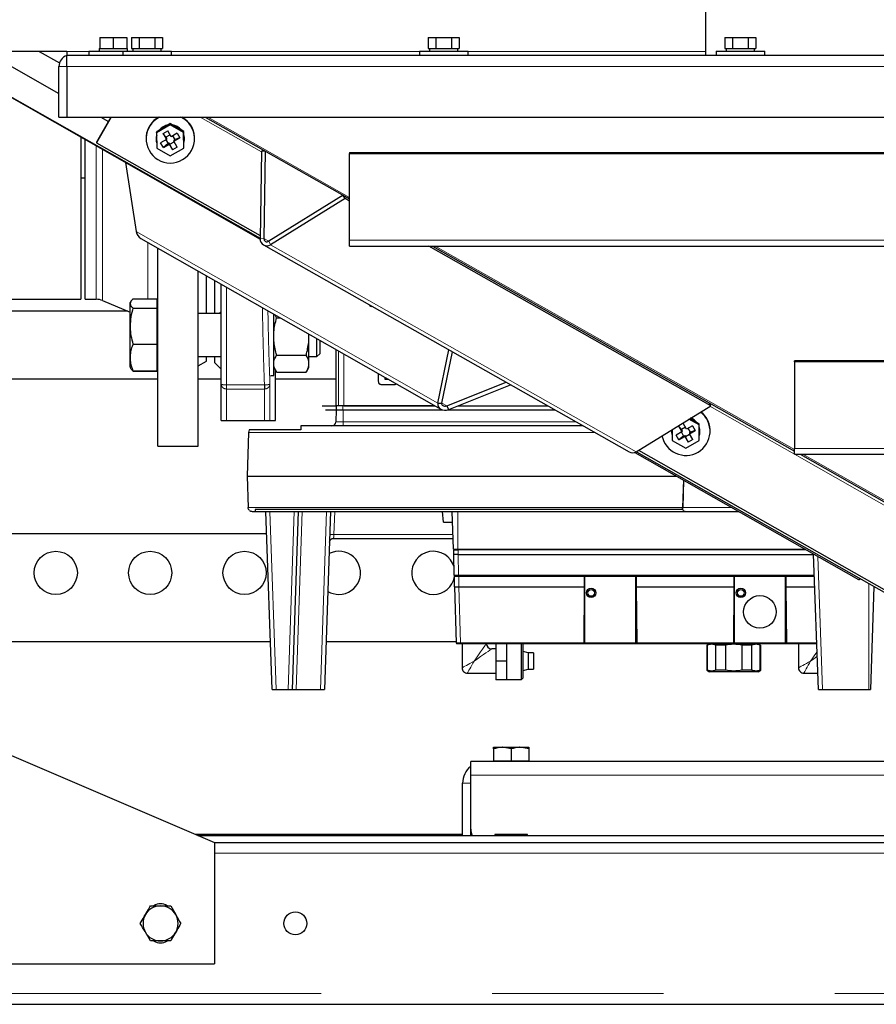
# Model space of a CAD drawing. Header units: millimetres. Extents: x 19 to 255, y 64 to 156.
# Tile 24 of 76: x 103 to 109, y 66 to 73. Entities that reach past the tile are written whole.
import ezdxf

# ---------------------------------------------------------------- set-up
doc = ezdxf.new("R2010")
doc.units = ezdxf.units.MM
doc.linetypes.add('PHANTOM', pattern=[12.7, 6.35, -1.27, 1.27, -1.27, 1.27, -1.27])

msp = doc.modelspace()

# ---------------------------------------------------------------- linework, layer by layer
at = {"color": 7, "linetype": 'Continuous', "lineweight": 25}
for p, q in [((108.0106, 73.5023), (108.0106, 72.9823)), ((103.5196, 73.1123), (103.5196, 73.0323)), ((103.5196, 73.1123), (103.6196, 73.1123)), ((103.6196, 73.1123), (103.6196, 73.0323)), ((103.6196, 73.1123), (103.7196, 73.1123)), ((103.7196, 73.1123), (103.7196, 73.0323)), ((103.7552, 73.1123), (103.7552, 73.0323)), ((103.7552, 73.1123), (103.8129, 73.1123)), ((103.8129, 73.1123), (103.8129, 73.0323)), ((103.8129, 73.1123), (103.9284, 73.1123)), ((103.9284, 73.1123), (103.9284, 73.0323)), ((103.9284, 73.1123), (103.9861, 73.1123)), ((103.9861, 73.1123), (103.9861, 73.0323)), ((105.9552, 73.1123), (105.9552, 73.0323)), ((105.9552, 73.1123), (106.0129, 73.1123)), ((106.0129, 73.1123), (106.0129, 73.0323)), ((106.0129, 73.1123), (106.1284, 73.1123)), ((106.1284, 73.1123), (106.1284, 73.0323)), ((106.1284, 73.1123), (106.1861, 73.1123)), ((106.1861, 73.1123), (106.1861, 73.0323)), ((108.1552, 73.1123), (108.1552, 73.0323)), ((108.1552, 73.1123), (108.2129, 73.1123)), ((108.2129, 73.1123), (108.2129, 73.0323)), ((108.2129, 73.1123), (108.3284, 73.1123)), ((108.3284, 73.1123), (108.3284, 73.0323)), ((108.3284, 73.1123), (108.3861, 73.1123)), ((108.3861, 73.1123), (108.3861, 73.0323)), ((103.5146, 73.0323), (103.5146, 73.0123)), ((103.5146, 73.0323), (103.5196, 73.0323)), ((103.5196, 73.0323), (103.5419, 73.0323)), ((103.5419, 73.0323), (103.5973, 73.0323)), ((103.5973, 73.0323), (103.6196, 73.0323)), ((103.6196, 73.0323), (103.6419, 73.0323)), ((103.6419, 73.0323), (103.6973, 73.0323)), ((103.6973, 73.0323), (103.7196, 73.0323)), ((103.7196, 73.0323), (103.7246, 73.0323)), ((103.7246, 73.0123), (103.7246, 73.0323)), ((103.7552, 73.0323), (103.768, 73.0323)), ((103.7656, 73.0323), (103.7656, 73.0123)), ((103.768, 73.0323), (103.8, 73.0323)), ((103.8, 73.0323), (103.8129, 73.0323)), ((103.8129, 73.0323), (103.8386, 73.0323)), ((103.8386, 73.0323), (103.9026, 73.0323)), ((103.9026, 73.0323), (103.9284, 73.0323)), ((103.9284, 73.0323), (103.9412, 73.0323)), ((103.9412, 73.0323), (103.9732, 73.0323)), ((103.9732, 73.0323), (103.9861, 73.0323)), ((103.9756, 73.0123), (103.9756, 73.0323)), ((105.9552, 73.0323), (105.968, 73.0323)), ((105.9656, 73.0323), (105.9656, 73.0123)), ((105.968, 73.0323), (106, 73.0323)), ((106, 73.0323), (106.0129, 73.0323)), ((106.0129, 73.0323), (106.0386, 73.0323)), ((106.0386, 73.0323), (106.1026, 73.0323)), ((106.1026, 73.0323), (106.1284, 73.0323)), ((106.1284, 73.0323), (106.1412, 73.0323)), ((106.1412, 73.0323), (106.1732, 73.0323)), ((106.1732, 73.0323), (106.1861, 73.0323)), ((106.1756, 73.0123), (106.1756, 73.0323)), ((108.1552, 73.0323), (108.168, 73.0323)), ((108.1656, 73.0323), (108.1656, 73.0123)), ((108.168, 73.0323), (108.2, 73.0323)), ((108.2, 73.0323), (108.2129, 73.0323)), ((108.2129, 73.0323), (108.2386, 73.0323)), ((108.2386, 73.0323), (108.3026, 73.0323)), ((108.3026, 73.0323), (108.3284, 73.0323)), ((108.3284, 73.0323), (108.3412, 73.0323)), ((108.3412, 73.0323), (108.3732, 73.0323)), ((108.3732, 73.0323), (108.3861, 73.0323)), ((108.3756, 73.0123), (108.3756, 73.0323)), ((103.2766, 73.0104), (101.4706, 73.0104)), ((102.2646, 73.0104), (104.7084, 71.624)), ((102.6676, 73.0104), (103.2166, 72.6989)), ((103.0707, 73.0104), (103.2212, 72.9249)), ((103.2766, 73.0104), (103.2766, 72.9823)), ((103.2766, 72.8973), (103.2766, 72.9823)), ((103.2766, 72.9823), (103.3016, 72.9823)), ((103.3016, 72.9823), (122.0396, 72.9823)), ((103.4396, 73.0123), (103.4396, 72.9823)), ((103.4396, 73.0123), (103.6906, 73.0123)), ((103.6906, 73.0123), (103.6906, 72.9823)), ((103.6906, 73.0123), (104.0506, 73.0123)), ((104.0506, 72.9823), (104.0506, 73.0123)), ((105.8906, 73.0123), (105.8906, 72.9823)), ((105.8906, 73.0123), (106.2506, 73.0123)), ((106.2506, 72.9823), (106.2506, 73.0123)), ((108.0906, 73.0123), (108.0906, 72.9823)), ((108.0906, 73.0123), (108.4506, 73.0123)), ((108.4506, 72.9823), (108.4506, 73.0123)), ((102.3906, 72.9369), (104.7084, 71.6177)), ((103.2166, 72.5223), (103.2166, 72.8973)), ((103.2766, 72.8973), (103.2766, 72.5223)), ((103.2166, 72.5223), (103.2766, 72.5223)), ((103.2766, 72.5223), (122.0646, 72.5223)), ((103.6039, 72.5223), (103.4951, 72.3328)), ((103.6022, 72.5223), (103.4954, 72.3362)), ((103.5279, 72.5223), (103.584, 72.4905)), ((104.302, 72.5223), (105.3706, 71.9166)), ((104.0414, 72.4649), (103.9417, 72.4071)), ((104.02, 72.4611), (103.9647, 72.429)), ((104.0422, 72.474), (104.02, 72.4611)), ((104.0414, 72.4649), (104.0422, 72.474)), ((104.1417, 72.408), (104.0414, 72.4649)), ((104.0645, 72.4613), (104.0422, 72.474)), ((104.1201, 72.4297), (104.0645, 72.4613)), ((103.3806, 72.3734), (103.3806, 71.1713)), ((103.8639, 72.3801), (103.8637, 72.3767)), ((103.9417, 72.4071), (103.9425, 72.4162)), ((103.9417, 72.4071), (103.9424, 72.2924)), ((103.9647, 72.429), (103.9425, 72.4162)), ((103.9892, 72.4006), (104.0238, 72.4206)), ((103.9892, 72.4006), (104.0147, 72.3573)), ((104.0103, 72.3738), (103.9892, 72.4006)), ((104.0409, 72.3916), (104.0103, 72.3738)), ((104.0103, 72.3738), (104.0154, 72.3653)), ((104.0492, 72.3774), (104.0238, 72.4206)), ((104.0927, 72.4026), (104.0492, 72.3774)), ((104.0787, 72.356), (104.0618, 72.3847)), ((104.0927, 72.4026), (104.1129, 72.3683)), ((104.1425, 72.417), (104.1201, 72.4297)), ((104.1417, 72.408), (104.1425, 72.417)), ((104.1424, 72.2933), (104.1417, 72.408)), ((104.1426, 72.3915), (104.1425, 72.417)), ((104.143, 72.3279), (104.1426, 72.3915)), ((103.4106, 71.1713), (103.4106, 72.3564)), ((103.4954, 72.3362), (103.4951, 72.3328)), ((103.4951, 72.3328), (104.7087, 71.6443)), ((103.9384, 72.3704), (103.9382, 72.3681)), ((104.0147, 72.3573), (103.9712, 72.3321)), ((103.9914, 72.2978), (103.9712, 72.3321)), ((104.0269, 72.3259), (103.9914, 72.2978)), ((103.9914, 72.2978), (104.0349, 72.323)), ((104.01, 72.3546), (104.0269, 72.3259)), ((104.0154, 72.3653), (104.0147, 72.3573)), ((104.0269, 72.3259), (104.0356, 72.3309)), ((104.0356, 72.3309), (104.0349, 72.323)), ((104.0349, 72.323), (104.0603, 72.2797)), ((104.0356, 72.3309), (104.0406, 72.3223)), ((104.0406, 72.3223), (104.0712, 72.3401)), ((104.0603, 72.2797), (104.0406, 72.3223)), ((104.0949, 72.2998), (104.0603, 72.2797)), ((104.0694, 72.343), (104.1129, 72.3683)), ((104.0701, 72.351), (104.0694, 72.343)), ((104.0949, 72.2998), (104.0694, 72.343)), ((104.0701, 72.351), (104.0787, 72.356)), ((104.1129, 72.3683), (104.0787, 72.356)), ((104.1424, 72.2933), (104.1431, 72.3023)), ((104.1431, 72.3023), (104.143, 72.3279)), ((104.1474, 72.3503), (104.1476, 72.3526)), ((104.2224, 72.3463), (104.2227, 72.3496)), ((103.9424, 72.2924), (104.0427, 72.2355)), ((104.0427, 72.2355), (104.1424, 72.2933)), ((104.7183, 72.2701), (104.7083, 71.621)), ((104.7456, 72.2709), (104.7183, 72.2701)), ((104.7471, 72.27), (104.7372, 71.6219)), ((105.3706, 72.2595), (105.3706, 72.2533)), ((105.3706, 72.2595), (112.0441, 72.2595)), ((105.3706, 72.2533), (112.0463, 72.2533)), ((105.3706, 71.6102), (105.3706, 72.2533)), ((103.7102, 72.1858), (103.7909, 71.6731)), ((103.3806, 72.0723), (103.4106, 72.0723)), ((105.3245, 71.9427), (104.7729, 71.6016)), ((105.339, 71.9178), (105.3254, 71.9422)), ((105.339, 71.9178), (104.7869, 71.5764)), ((105.3706, 71.8999), (105.339, 71.9178)), ((103.8232, 71.6231), (106.048, 70.3568)), ((104.7341, 71.5747), (107.4456, 70.0392)), ((105.3706, 71.5666), (105.3706, 71.6102)), ((103.9506, 70.0823), (103.9506, 71.5506)), ((105.3706, 71.5666), (112.3979, 71.5666)), ((108.0505, 70.3823), (105.9591, 71.5666)), ((105.988, 71.5666), (108.6706, 70.046)), ((104.2506, 70.0823), (104.2506, 71.3798)), ((104.3106, 71.067), (104.3106, 71.3457)), ((104.3706, 71.3115), (104.3706, 71.067)), ((102.3506, 71.1713), (103.3806, 71.1713)), ((103.4106, 71.1713), (103.4941, 71.1713)), ((103.541, 71.1618), (103.7446, 71.0754)), ((103.7491, 71.1548), (103.7446, 71.147)), ((103.7446, 71.1397), (103.7446, 71.147)), ((103.7446, 70.9726), (103.7446, 71.1397)), ((103.7661, 71.1736), (103.9446, 71.1736)), ((103.9446, 71.1397), (103.9446, 71.1736)), ((103.9506, 71.147), (103.9446, 71.147)), ((103.9446, 71.1059), (103.9446, 71.1397)), ((103.7282, 71.0823), (102.3506, 71.0823)), ((103.7661, 71.1059), (103.9446, 71.1059)), ((103.9446, 70.9726), (103.9446, 71.1059)), ((104.4206, 71.067), (104.2506, 71.067)), ((104.8106, 70.607), (104.8106, 71.0611)), ((104.8309, 71.0336), (104.8589, 71.0336)), ((103.7446, 70.7399), (103.7446, 70.9726)), ((103.9446, 70.8393), (103.9446, 70.9726)), ((105.0706, 70.8642), (105.0706, 70.9131)), ((103.7661, 70.8393), (103.9446, 70.8393)), ((103.9446, 70.7399), (103.9446, 70.8393)), ((105.0706, 70.7077), (105.0706, 70.8642)), ((105.1306, 70.747), (105.1306, 70.879)), ((105.1506, 70.8676), (105.1506, 70.767)), ((105.1306, 70.747), (105.1506, 70.767)), ((105.2715, 70.7988), (105.271, 70.3823)), ((106.027, 70.4004), (106.109, 70.7961)), ((106.0564, 70.401), (106.1352, 70.7813)), ((103.7446, 70.667), (103.7446, 70.7399)), ((103.9446, 70.6404), (103.9446, 70.7399)), ((104.2506, 70.747), (104.4206, 70.747)), ((104.2506, 70.6777), (104.3106, 70.7123)), ((104.3106, 70.7123), (104.3106, 70.747)), ((104.3706, 70.747), (104.3706, 70.7023)), ((104.3706, 70.7023), (104.4206, 70.6523)), ((104.8309, 70.7568), (105.0503, 70.7568)), ((105.0706, 70.747), (105.1306, 70.747)), ((105.0706, 70.6793), (105.0706, 70.7077)), ((112.0441, 70.7145), (108.6706, 70.7145)), ((108.6706, 70.7082), (108.6706, 70.7145)), ((112.0463, 70.7082), (108.6706, 70.7082)), ((108.6706, 70.7082), (108.6706, 70.0651)), ((103.7446, 70.667), (103.7491, 70.6592)), ((103.7491, 70.6592), (103.7502, 70.6573)), ((103.7661, 70.6404), (103.9446, 70.6404)), ((103.7661, 70.6383), (103.9446, 70.6383)), ((103.9446, 70.667), (103.9506, 70.667)), ((103.9446, 70.6383), (103.9446, 70.6404)), ((104.8106, 70.665), (104.8268, 70.637)), ((104.8226, 70.2723), (104.8226, 70.6442)), ((104.8309, 70.6302), (105.0503, 70.6302)), ((105.0545, 70.637), (105.0706, 70.665)), ((105.0706, 70.665), (105.0706, 70.6793)), ((105.5875, 70.5709), (105.5875, 70.6189)), ((101.5706, 70.5823), (103.9506, 70.5823)), ((104.2506, 70.5823), (104.4206, 70.5823)), ((104.7868, 70.607), (104.8106, 70.607)), ((104.8226, 70.5823), (105.2712, 70.5823)), ((105.6365, 70.5754), (105.6365, 70.5911)), ((105.6641, 70.5754), (105.6365, 70.5754)), ((106.093, 70.3802), (106.5332, 70.5559)), ((104.4206, 70.2723), (104.4206, 70.5429)), ((104.7411, 70.506), (104.7421, 70.506)), ((105.6823, 70.5364), (105.6185, 70.5364)), ((105.724, 70.5412), (105.7122, 70.5386)), ((106.1075, 70.3546), (106.5656, 70.5376)), ((106.027, 70.4004), (106.0564, 70.401)), ((108.0505, 70.3823), (108.0381, 70.4045)), ((105.1683, 70.3823), (105.1879, 70.3823)), ((105.1879, 70.3823), (105.2279, 70.3823)), ((105.193, 70.3523), (105.233, 70.3523)), ((105.2279, 70.3823), (105.231, 70.3823)), ((105.231, 70.3823), (105.2359, 70.3823)), ((105.233, 70.3523), (105.273, 70.3523)), ((105.2359, 70.3823), (105.2703, 70.3823)), ((105.2703, 70.3823), (105.271, 70.3823)), ((105.274, 70.3523), (105.2708, 70.2613)), ((105.271, 70.3823), (105.273, 70.3823)), ((105.323, 70.3823), (105.273, 70.3823)), ((105.273, 70.3823), (105.273, 70.3523)), ((105.273, 70.3523), (105.323, 70.3523)), ((106.0032, 70.3823), (105.323, 70.3823)), ((105.323, 70.3523), (106.0583, 70.3523)), ((105.3292, 70.3823), (106.0032, 70.3823)), ((106.1075, 70.3546), (106.093, 70.3802)), ((106.1008, 70.3523), (106.8927, 70.3523)), ((106.1768, 70.3823), (106.8398, 70.3823)), ((107.4984, 70.0409), (108.0505, 70.3823)), ((104.4206, 70.2723), (104.4606, 70.2723)), ((104.4606, 70.2723), (104.7421, 70.2723)), ((104.7421, 70.2723), (104.7821, 70.2723)), ((104.7821, 70.2723), (104.8226, 70.2723)), ((107.9642, 70.2391), (107.8885, 70.2821)), ((107.9427, 70.2608), (107.8965, 70.287)), ((107.965, 70.2481), (107.9427, 70.2608)), ((104.6233, 70.1841), (104.612, 69.8583)), ((104.6275, 70.2023), (104.6233, 70.1841)), ((105.012, 70.2023), (104.6275, 70.2023)), ((107.7609, 70.2015), (107.7607, 70.1992)), ((107.7644, 70.2054), (107.7649, 70.1234)), ((107.8372, 70.1884), (107.7937, 70.1632)), ((107.8118, 70.2317), (107.8463, 70.2517)), ((107.8118, 70.2317), (107.8372, 70.1884)), ((107.8328, 70.2049), (107.8118, 70.2317)), ((107.8326, 70.1857), (107.8494, 70.157)), ((107.8634, 70.2226), (107.8328, 70.2049)), ((107.8328, 70.2049), (107.8379, 70.1963)), ((107.8379, 70.1963), (107.8372, 70.1884)), ((107.8717, 70.2084), (107.8463, 70.2517)), ((107.9153, 70.2337), (107.8717, 70.2084)), ((107.9012, 70.187), (107.8843, 70.2157)), ((107.8919, 70.1741), (107.9354, 70.1993)), ((107.8926, 70.182), (107.8919, 70.1741)), ((107.8926, 70.182), (107.9012, 70.187)), ((107.9354, 70.1993), (107.9012, 70.187)), ((107.9153, 70.2337), (107.9354, 70.1993)), ((107.9642, 70.2391), (107.965, 70.2481)), ((107.9649, 70.1243), (107.9642, 70.2391)), ((107.9652, 70.2226), (107.965, 70.2481)), ((107.9655, 70.1589), (107.9652, 70.2226)), ((107.97, 70.1814), (107.9702, 70.1837)), ((108.0449, 70.1773), (108.0452, 70.1807)), ((107.7649, 70.1234), (107.8652, 70.0665)), ((107.8139, 70.1288), (107.7937, 70.1632)), ((107.8494, 70.157), (107.8139, 70.1288)), ((107.8139, 70.1288), (107.8574, 70.1541)), ((107.8494, 70.157), (107.8581, 70.162)), ((107.8581, 70.162), (107.8574, 70.1541)), ((107.8574, 70.1541), (107.8829, 70.1108)), ((107.8581, 70.162), (107.8631, 70.1534)), ((107.8631, 70.1534), (107.8937, 70.1711)), ((107.8829, 70.1108), (107.8631, 70.1534)), ((107.8652, 70.0665), (107.9649, 70.1243)), ((107.9174, 70.1308), (107.8829, 70.1108)), ((107.9174, 70.1308), (107.8919, 70.1741)), ((107.9649, 70.1243), (107.9657, 70.1334)), ((107.9657, 70.1334), (107.9655, 70.1589)), ((103.9506, 70.0823), (104.2506, 70.0823)), ((107.4878, 70.0358), (109.1452, 69.0925)), ((107.4988, 70.0411), (112.0621, 67.4524)), ((107.5157, 70.0515), (112.1173, 67.4405)), ((108.6706, 70.0215), (108.6706, 70.0651)), ((108.6706, 70.0215), (112.3979, 70.0215)), ((108.7138, 70.0215), (112.3862, 67.9398)), ((104.612, 69.8583), (107.7996, 69.8583)), ((104.612, 69.8583), (104.62, 69.6273)), ((107.8477, 69.831), (107.8443, 69.6273)), ((104.65, 69.5983), (104.672, 69.5983)), ((104.672, 69.6123), (104.672, 69.5983)), ((104.672, 69.5983), (107.8617, 69.5983)), ((104.7981, 68.2783), (104.752, 69.5983)), ((104.992, 69.5983), (104.9459, 68.2783)), ((105.232, 69.5983), (105.1859, 68.2783)), ((106.0686, 69.5183), (106.0621, 69.5983)), ((106.142, 69.3183), (106.1322, 69.5983)), ((107.839, 69.6139), (107.8382, 69.6123)), ((107.842, 69.6123), (107.8382, 69.6123)), ((107.8418, 69.6273), (107.8443, 69.6273)), ((107.8617, 69.5983), (108.2564, 69.5983)), ((106.0686, 69.5183), (106.135, 69.5183)), ((104.7578, 69.4323), (102.4906, 69.4323)), ((105.254, 69.3983), (106.1392, 69.3983)), ((106.142, 69.3183), (106.174, 69.3183)), ((106.1451, 69.2783), (106.146, 69.3125)), ((106.174, 69.3183), (108.7484, 69.3183)), ((106.1771, 69.2783), (106.1451, 69.2783)), ((106.1491, 69.1242), (106.1451, 69.2783)), ((106.1771, 69.2783), (108.8137, 69.2783)), ((108.8486, 68.2783), (108.8136, 69.2812)), ((106.1511, 69.0383), (106.1511, 69.1183)), ((106.1831, 69.1183), (106.1511, 69.1183)), ((106.1831, 69.1183), (107.1151, 69.1183)), ((107.1144, 69.0383), (107.1151, 69.1183)), ((107.1151, 69.1183), (107.4971, 69.1183)), ((107.1151, 69.1183), (107.1151, 68.6223)), ((107.4951, 68.6223), (107.4951, 69.1183)), ((107.4971, 69.1183), (107.4978, 69.0383)), ((107.4971, 69.1183), (108.2251, 69.1183)), ((108.2244, 69.0383), (108.2251, 69.1183)), ((108.2251, 69.1183), (108.2251, 68.6223)), ((108.2251, 69.1183), (108.6071, 69.1183)), ((108.6051, 68.6223), (108.6051, 69.1183)), ((108.6071, 69.1183), (108.8193, 69.1183)), ((108.6071, 69.1183), (108.6078, 69.0383)), ((106.1511, 69.0383), (106.162, 68.6242)), ((106.1831, 69.0383), (107.1144, 69.0383)), ((107.1108, 68.6243), (107.1144, 69.0383)), ((107.498, 69.021), (107.4951, 69.0186)), ((107.4978, 69.0383), (107.5014, 68.6243)), ((107.4978, 69.0383), (108.2244, 69.0383)), ((108.2208, 68.6243), (108.2244, 69.0383)), ((108.6078, 69.0383), (108.6114, 68.6243)), ((108.6078, 69.0383), (108.8221, 69.0383)), ((109.2607, 69.0415), (109.2341, 68.2783)), ((107.1151, 68.6623), (107.1111, 68.6623)), ((107.5011, 68.6623), (107.4951, 68.6623)), ((108.2251, 68.6623), (108.2211, 68.6623)), ((108.6111, 68.6623), (108.6051, 68.6623)), ((102.4906, 68.6323), (104.7857, 68.6323)), ((105.1982, 68.6323), (106.1618, 68.6323)), ((106.194, 68.6183), (107.1048, 68.6183)), ((106.2061, 68.6183), (106.2061, 68.4383)), ((106.4561, 68.5783), (106.4261, 68.5783)), ((106.4561, 68.6183), (106.4561, 68.4883)), ((106.5361, 68.6183), (106.5361, 68.4883)), ((106.6461, 68.4883), (106.6461, 68.6183)), ((106.6561, 68.6153), (106.6531, 68.6183)), ((106.6561, 68.6153), (106.6561, 68.4883)), ((107.1048, 68.6183), (107.5074, 68.6183)), ((107.109, 68.6201), (107.109, 68.62)), ((107.1108, 68.6243), (107.1108, 68.6242)), ((107.1151, 68.6223), (107.4951, 68.6223)), ((107.5014, 68.6242), (107.5014, 68.6243)), ((107.5032, 68.6201), (107.5032, 68.62)), ((107.5074, 68.6183), (108.2148, 68.6183)), ((108.0212, 68.6068), (108.0212, 68.4199)), ((108.0255, 68.6068), (108.0212, 68.6068)), ((108.0255, 68.4199), (108.0255, 68.6068)), ((108.0879, 68.4199), (108.0879, 68.6068)), ((108.1588, 68.6068), (108.0879, 68.6068)), ((108.1588, 68.6068), (108.1588, 68.4199)), ((108.2148, 68.6183), (108.6163, 68.6183)), ((108.219, 68.6201), (108.219, 68.62)), ((108.2208, 68.6243), (108.2208, 68.6242)), ((108.2251, 68.6223), (108.6051, 68.6223)), ((108.2837, 68.4199), (108.2837, 68.6068)), ((108.3545, 68.6068), (108.2837, 68.6068)), ((108.3545, 68.4199), (108.3545, 68.6068)), ((108.417, 68.4199), (108.417, 68.6068)), ((108.417, 68.6068), (108.4212, 68.6068)), ((108.4212, 68.4199), (108.4212, 68.6068)), ((108.6114, 68.6242), (108.6114, 68.6243)), ((108.6132, 68.6201), (108.6132, 68.62)), ((108.6163, 68.6183), (108.6163, 68.6184)), ((108.6174, 68.6183), (108.8367, 68.6183)), ((108.7011, 68.6183), (108.7011, 68.4383)), ((106.6601, 68.5583), (106.6561, 68.5583)), ((106.6961, 68.5487), (106.6601, 68.5583)), ((106.6601, 68.4883), (106.6601, 68.5583)), ((106.6961, 68.5487), (106.6961, 68.4883)), ((106.7361, 68.5483), (106.6961, 68.5483)), ((106.7361, 68.5483), (106.7361, 68.4883)), ((106.5361, 68.4883), (106.4561, 68.4883)), ((106.4561, 68.4883), (106.4561, 68.3483)), ((106.5361, 68.4883), (106.5361, 68.3483)), ((106.6461, 68.3513), (106.6461, 68.4883)), ((106.6561, 68.4883), (106.6561, 68.3613)), ((106.6601, 68.4183), (106.6601, 68.4883)), ((106.6601, 68.4183), (106.6961, 68.428)), ((106.6961, 68.4883), (106.6961, 68.428)), ((106.6961, 68.4283), (106.7361, 68.4283)), ((106.7361, 68.4883), (106.7361, 68.4283)), ((106.2461, 68.3983), (106.4561, 68.3983)), ((106.6461, 68.3513), (106.6561, 68.3613)), ((106.6561, 68.4183), (106.6601, 68.4183)), ((108.0212, 68.4199), (108.0412, 68.4083)), ((108.0255, 68.4199), (108.0212, 68.4199)), ((108.2212, 68.4083), (108.0412, 68.4083)), ((108.1588, 68.4199), (108.0879, 68.4199)), ((108.4012, 68.4083), (108.2212, 68.4083)), ((108.3545, 68.4199), (108.2837, 68.4199)), ((108.4012, 68.4083), (108.4212, 68.4199)), ((108.4212, 68.4199), (108.417, 68.4199)), ((108.7411, 68.3983), (108.8444, 68.3983)), ((101.5706, 68.3423), (104.3706, 67.1423)), ((106.5361, 68.3483), (106.4561, 68.3483)), ((106.5361, 68.3513), (106.6461, 68.3513)), ((104.7981, 68.2783), (104.8281, 68.2783)), ((104.8281, 68.2783), (104.9159, 68.2783)), ((104.9159, 68.2783), (104.9459, 68.2783)), ((104.9459, 68.2783), (104.9759, 68.2783)), ((104.9759, 68.2783), (105.1559, 68.2783)), ((105.1559, 68.2783), (105.1859, 68.2783)), ((108.8486, 68.2783), (108.8786, 68.2783)), ((108.8786, 68.2783), (109.222, 68.2783)), ((109.222, 68.2783), (109.2341, 68.2783)), ((106.4406, 67.8483), (106.5056, 67.8483)), ((106.5706, 67.8367), (106.5056, 67.8483)), ((106.5056, 67.8483), (106.6356, 67.8483)), ((106.7006, 67.8367), (106.6356, 67.8483)), ((106.6356, 67.8483), (106.7006, 67.8483)), ((106.4406, 67.8367), (106.4406, 67.7483)), ((106.5706, 67.8367), (106.5706, 67.7483)), ((106.7006, 67.8367), (106.7006, 67.7483)), ((111.551, 67.7423), (106.2706, 67.7423)), ((106.2706, 67.6423), (106.2706, 67.7423)), ((106.4406, 67.7483), (106.4406, 67.7423)), ((106.4406, 67.7483), (106.5056, 67.7483)), ((106.5056, 67.7483), (106.5706, 67.7483)), ((106.5706, 67.7483), (106.6356, 67.7483)), ((106.6356, 67.7483), (106.7006, 67.7483)), ((106.7006, 67.7423), (106.7006, 67.7483)), ((106.2706, 67.2423), (106.2706, 67.6423)), ((106.2106, 67.195), (106.2106, 67.5823)), ((106.2106, 67.2023), (104.2306, 67.2023)), ((104.2478, 67.195), (112.2706, 67.195)), ((106.2706, 67.195), (106.2706, 67.2423)), ((106.279, 67.2023), (106.2706, 67.2023)), ((106.4506, 67.2023), (106.4506, 67.195)), ((106.6906, 67.2023), (106.4506, 67.2023)), ((106.6906, 67.195), (106.6906, 67.2023)), ((104.3706, 67.1423), (112.2706, 67.1423)), ((104.3706, 67.1423), (104.3706, 66.2423)), ((103.8956, 66.6723), (103.9706, 66.6723)), ((104.0457, 66.6723), (104.0832, 66.6073)), ((103.8956, 66.4123), (103.858, 66.4773)), ((104.0457, 66.4123), (103.9706, 66.4123)), ((100.7706, 66.2423), (104.3706, 66.2423)), ((98.8106, 65.9423), (125.3006, 65.9423))]:
    msp.add_line(p, q, dxfattribs=at)
at = {"color": 8, "linetype": 'PHANTOM', "lineweight": 18}
for p, q in [((103.4396, 73.0104), (103.2766, 73.0104)), ((105.8906, 73.0104), (104.0506, 73.0104)), ((108.0106, 73.0104), (106.2506, 73.0104)), ((103.2766, 72.8973), (103.2166, 72.8973)), ((103.2766, 72.8973), (122.0646, 72.8973)), ((104.2646, 72.5223), (104.7182, 72.2649)), ((104.3213, 72.5223), (105.3706, 71.9275)), ((103.4941, 71.1713), (103.4941, 72.3088)), ((103.541, 71.1618), (103.541, 72.2822)), ((103.7909, 71.6731), (106.027, 70.4004)), ((103.8775, 71.1736), (103.8775, 71.5922)), ((104.7372, 71.6219), (104.7083, 71.621)), ((104.7729, 71.6016), (104.7372, 71.6219)), ((104.7729, 71.6016), (104.7869, 71.5764)), ((104.7869, 71.5764), (107.4984, 70.0409)), ((105.3706, 71.6102), (112.3764, 71.6102)), ((106.0073, 71.5666), (108.6706, 70.0569)), ((104.4606, 70.5361), (104.4606, 71.2603)), ((105.2892, 70.7887), (105.2892, 70.3823)), ((105.3292, 70.766), (105.3292, 70.3823)), ((104.4606, 70.5361), (104.7411, 70.5361)), ((104.4606, 70.506), (104.7411, 70.506)), ((104.4606, 70.2723), (104.4606, 70.506)), ((104.7421, 70.506), (104.7421, 70.2723)), ((104.7821, 70.5429), (104.7821, 70.2723)), ((106.093, 70.3802), (106.0564, 70.401)), ((105.323, 70.3823), (105.323, 70.3523)), ((105.324, 70.3523), (105.324, 70.2613)), ((108.0437, 70.378), (108.6706, 70.0223)), ((105.2708, 70.2613), (105.324, 70.2613)), ((105.324, 70.2323), (105.324, 70.2613)), ((105.324, 70.2613), (107.0535, 70.2613)), ((107.1912, 70.1841), (104.6233, 70.1841)), ((112.3764, 70.0651), (108.6706, 70.0651)), ((108.672, 70.0215), (112.3884, 67.9128)), ((108.733, 70.0215), (112.4294, 67.9263)), ((107.8418, 69.6273), (107.8474, 69.8311)), ((107.8418, 69.6273), (104.62, 69.6273)), ((104.782, 69.5983), (104.8281, 68.2783)), ((104.9159, 68.2783), (104.962, 69.5983)), ((105.022, 69.5983), (104.9759, 68.2783)), ((105.1559, 68.2783), (105.202, 69.5983)), ((105.262, 69.5983), (105.256, 69.4273)), ((106.174, 69.3183), (106.174, 69.5983)), ((108.2056, 69.6273), (107.8443, 69.6273)), ((105.256, 69.4273), (106.1382, 69.4273)), ((106.1771, 69.2783), (106.178, 69.3125)), ((106.178, 69.3125), (108.7587, 69.3125)), ((106.1771, 69.2783), (106.1811, 69.1242)), ((108.8442, 69.2638), (108.8786, 68.2783)), ((108.8191, 69.1242), (106.1811, 69.1242)), ((106.1831, 69.1183), (106.1831, 69.0383)), ((106.194, 68.6242), (106.1831, 69.0383)), ((109.222, 68.2783), (109.222, 69.0635)), ((107.1108, 68.6242), (106.194, 68.6242)), ((107.1151, 68.6281), (107.1108, 68.6281)), ((107.5014, 68.6281), (107.4951, 68.6281)), ((108.2208, 68.6242), (107.5014, 68.6242)), ((108.2251, 68.6281), (108.2208, 68.6281)), ((108.6114, 68.6281), (108.6051, 68.6281)), ((108.8365, 68.6242), (108.6114, 68.6242)), ((111.7272, 67.6423), (106.2706, 67.6423)), ((106.2706, 67.5823), (106.2106, 67.5823)), ((104.3706, 67.0623), (112.2706, 67.0623)), ((98.8106, 66.0223), (125.3006, 66.0223))]:
    msp.add_line(p, q, dxfattribs=at)
at = {"color": 7, "linetype": 'Continuous', "lineweight": 25, "flags": 128}
for points in [[(103.9418, 72.3895), (103.9414, 72.388), (103.9384, 72.3704)], [(105.5358, 71.1207), (105.5331, 71.1169), (105.5297, 71.1166), (105.5263, 71.1208), (105.5237, 71.1276)]]:
    msp.add_lwpolyline(points, dxfattribs=at)
at = {"color": 8, "linetype": 'PHANTOM', "lineweight": 18, "flags": 128}
for points in [[(106.2961, 68.4883), (106.3127, 68.5122), (106.3286, 68.5353), (106.3435, 68.5568), (106.3568, 68.5759), (106.3679, 68.5921), (106.3767, 68.6047), (106.3827, 68.6134), (106.3857, 68.6178), (106.3861, 68.6183)], [(106.4261, 68.5783), (106.4256, 68.5779), (106.4212, 68.5749), (106.4125, 68.5689), (106.3999, 68.5601), (106.3837, 68.5489), (106.3646, 68.5357), (106.3431, 68.5208), (106.32, 68.5049), (106.2961, 68.4883)], [(108.7911, 68.4883), (108.8077, 68.5122), (108.8236, 68.5353), (108.8385, 68.5568), (108.8389, 68.5573)], [(108.8401, 68.5222), (108.8381, 68.5208), (108.815, 68.5049), (108.7911, 68.4883)], [(106.2061, 68.4383), (106.2075, 68.4391), (106.2116, 68.4413), (106.2182, 68.445), (106.2272, 68.45), (106.2383, 68.4562), (106.2511, 68.4633), (106.2653, 68.4712), (106.2805, 68.4796), (106.2961, 68.4883)], [(106.2961, 68.4883), (106.2874, 68.4727), (106.279, 68.4575), (106.2711, 68.4433), (106.264, 68.4305), (106.2578, 68.4194), (106.2528, 68.4104), (106.2491, 68.4037), (106.2469, 68.3997), (106.2461, 68.3983)], [(108.7011, 68.4383), (108.7025, 68.4391), (108.7066, 68.4413), (108.7132, 68.445), (108.7222, 68.45), (108.7333, 68.4562), (108.7461, 68.4633), (108.7603, 68.4712), (108.7755, 68.4796), (108.7911, 68.4883)], [(108.7911, 68.4883), (108.7824, 68.4727), (108.774, 68.4575), (108.7661, 68.4433), (108.759, 68.4305), (108.7528, 68.4194), (108.7478, 68.4104), (108.7441, 68.4037), (108.7419, 68.3997), (108.7411, 68.3983)]]:
    msp.add_lwpolyline(points, dxfattribs=at)
at = {"color": 7, "linetype": 'Continuous', "lineweight": 25}
for centre, radius in [((103.1936, 69.1423), 0.16), ((103.8936, 69.1423), 0.16), ((104.5936, 69.1423), 0.16), ((107.1637, 68.9937), 0.035), ((107.1637, 68.9937), 0.025), ((108.2737, 68.9937), 0.035), ((108.2737, 68.9937), 0.025), ((108.4151, 68.8523), 0.121), ((104.9706, 66.5423), 0.085)]:
    msp.add_circle(centre, radius, dxfattribs=at)
for centre, radius, start, end in [((103.3016, 72.8973), 0.085, 107.10464, 180), ((104.0428, 72.3614), 0.1792, 116.071, 300.53476), ((104.0418, 72.3648), 0.1785, 118.10861, 175.08185), ((104.0445, 72.3614), 0.1784, 300.06518, 64.3974), ((104.0444, 72.3645), 0.1789, 355.24977, 61.93409), ((104.0427, 72.3608), 0.105, 99.3195, 140.90673), ((104.0425, 72.3585), 0.105, 102.3997, 137.82701), ((104.043, 72.3605), 0.1053, 39.36355, 81.49403), ((104.0428, 72.3582), 0.1053, 42.7491, 78.10857), ((104.0415, 72.3593), 0.1037, 163.99758, 196.64455), ((104.0443, 72.3614), 0.1037, 355.14638, 18.54613), ((104.0441, 72.3591), 0.1037, 342.45746, 18.18454), ((104.7592, 71.6192), 0.0509, 177.99139, 302.85343), ((104.7603, 71.621), 0.0232, 177.99244, 302.8525), ((103.4941, 71.0513), 0.12, 67, 90), ((107.8672, 70.1924), 0.1783, 300.02595, 53.12882), ((107.8673, 70.1957), 0.1785, 355.19948, 52.1685), ((105.2408, 70.2623), 0.03, 270, 358), ((107.8654, 70.1894), 0.1052, 42.74331, 71.06705), ((107.8656, 70.1917), 0.1051, 39.34406, 69.8095), ((107.8641, 70.1904), 0.1037, 172.84185, 196.64114), ((107.8668, 70.1924), 0.1037, 355.14422, 18.5498), ((107.8666, 70.1902), 0.1037, 342.45757, 18.18444), ((107.8657, 70.1939), 0.1803, 191.28336, 300.20736), ((107.4706, 70.0845), 0.0517, 241.08857, 302.49254), ((107.8057, 69.6281), 0.0361, 334.18889, 358.72722), ((105.2936, 69.1423), 0.16, 270, 116.98237), ((105.9936, 69.1423), 0.16, 15.90185, 270), ((105.9936, 69.1423), 0.16, 270, 349.85526), ((109.1454, 69.1086), 0.0161, 269.00941, 325.1897), ((105.2936, 69.1423), 0.16, 239.01763, 270), ((106.4261, 68.6183), 0.04, 180.31144, 269.80296), ((107.1048, 68.6243), 0.006, 270, 314.25), ((107.1048, 68.6243), 0.006, 314.75, 358.5), ((107.5074, 68.6243), 0.006, 181.5, 225.25), ((107.5074, 68.6243), 0.006, 225.75, 270), ((108.2148, 68.6243), 0.006, 270, 314.25), ((108.2148, 68.6243), 0.006, 314.75, 358.5), ((108.6174, 68.6243), 0.006, 181.5, 225.25), ((108.6174, 68.6243), 0.006, 225.75, 270), ((106.2461, 68.4383), 0.04, 179.41618, 271.01991), ((108.7411, 68.4383), 0.04, 179.41618, 271.01991), ((106.3706, 67.5823), 0.16, 128.68219, 180), ((106.3706, 67.2423), 0.1, 180, 208.27102), ((103.9706, 66.5923), 0.095, 59.16618, 121.19963), ((103.9706, 66.5423), 0.13, 150, 210), ((103.9706, 66.5423), 0.13, 90, 150), ((103.9706, 66.5423), 0.13, 30, 90), ((103.9706, 66.5423), 0.13, 330, 30), ((103.9706, 66.5423), 0.13, 210, 270), ((103.9706, 66.5423), 0.13, 270, 330), ((103.9706, 66.4923), 0.095, 239.16618, 301.19963)]:
    msp.add_arc(centre, radius, start, end, dxfattribs=at)
for centre, major_axis, ratio, start_param, end_param in [((103.8391, 71.6774), (-0.0162, 0.059), 0.78535, 1.428649, 2.475847), ((106.0865, 70.3982), (0.059, 0.0162), 0.78535, 2.760138, 4.854533), ((106.0865, 70.3982), (0.0316, 0.0053), 0.592243, 2.723204, 4.817599), ((107.8298, 69.6283), (0, 0.03), 0.483495, 4.150449, 4.677482), ((106.1831, 69.0387), (0.032, 0.0004), 0.013086, 3.141593, 4.712046)]:
    msp.add_ellipse(centre, major_axis=major_axis, ratio=ratio, start_param=start_param, end_param=end_param, dxfattribs=at)
for points, knots in [([(104.4206, 70.5429), (104.4206, 70.5858), (104.4206, 70.6725), (104.4206, 70.8225), (104.4206, 70.9869), (104.4206, 71.1413), (104.4206, 71.2435), (104.4206, 71.2831)], [0, 0, 0, 0, 0.210944, 0.425716, 0.643118, 0.86186, 1, 1, 1, 1]), ([(103.7661, 71.1736), (103.7601, 71.1681), (103.748, 71.157), (103.7457, 71.1455), (103.7446, 71.1397)], [0, 0, 0, 0, 0.495458, 1, 1, 1, 1]), ([(103.7446, 71.1397), (103.7446, 71.1389), (103.7448, 71.1329), (103.7495, 71.1214), (103.7605, 71.1111), (103.7661, 71.1059)], [0, 0, 0, 0, 0.0701, 0.530791, 1, 1, 1, 1]), ([(103.7661, 71.1059), (103.7601, 71.0842), (103.748, 71.0405), (103.7457, 70.9954), (103.7446, 70.9726)], [0, 0, 0, 0, 0.495457, 1, 1, 1, 1]), ([(104.4089, 71.067), (104.4092, 71.0681), (104.4112, 71.075), (104.4163, 71.0788), (104.4206, 71.0819)], [0, 0, 0, 0, 0.1552377, 1, 1, 1, 1]), ([(104.8106, 70.9262), (104.8107, 70.9273), (104.8135, 70.9637), (104.8223, 70.9992), (104.8309, 71.0336)], [0, 0, 0, 0, 0.03001, 1, 1, 1, 1]), ([(104.8309, 71.0336), (104.8275, 71.0396), (104.8235, 71.0467), (104.8215, 71.054), (104.8212, 71.0551)], [0, 0, 0, 0, 0.850924, 1, 1, 1, 1]), ([(103.7446, 70.9726), (103.7446, 70.9694), (103.7448, 70.9455), (103.7495, 70.9004), (103.7605, 70.8598), (103.7661, 70.8393)], [0, 0, 0, 0, 0.0701, 0.53079, 1, 1, 1, 1]), ([(103.7661, 70.8393), (103.7636, 70.833), (103.7562, 70.8137), (103.7469, 70.7806), (103.7454, 70.7535), (103.7446, 70.7399)], [0, 0, 0, 0, 0.1948039, 0.5946645, 1, 1, 1, 1]), ([(104.8309, 70.7568), (104.8298, 70.7606), (104.8198, 70.7957), (104.815, 70.8319), (104.8106, 70.8642)], [0, 0, 0, 0, 0.107799, 1, 1, 1, 1]), ([(105.0503, 70.7568), (105.0514, 70.7606), (105.0614, 70.7957), (105.0663, 70.8319), (105.0706, 70.8642)], [0, 0, 0, 0, 0.107799, 1, 1, 1, 1]), ([(103.7446, 70.7399), (103.7449, 70.7325), (103.7455, 70.7121), (103.752, 70.6786), (103.7614, 70.6532), (103.7661, 70.6404)], [0, 0, 0, 0, 0.219144, 0.60727, 1, 1, 1, 1]), ([(104.8106, 70.7077), (104.8107, 70.7082), (104.8135, 70.7248), (104.8223, 70.7411), (104.8309, 70.7568)], [0, 0, 0, 0, 0.030009, 1, 1, 1, 1]), ([(105.0706, 70.7077), (105.0705, 70.7082), (105.0678, 70.7248), (105.0589, 70.7411), (105.0503, 70.7568)], [0, 0, 0, 0, 0.03001, 1, 1, 1, 1]), ([(103.7661, 70.6404), (103.7595, 70.6459), (103.7519, 70.6522), (103.7499, 70.6587), (103.7497, 70.6595)], [0, 0, 0, 0, 0.872178, 1, 1, 1, 1]), ([(104.8309, 70.6302), (104.8298, 70.6319), (104.8198, 70.648), (104.815, 70.6646), (104.8106, 70.6793)], [0, 0, 0, 0, 0.107799, 1, 1, 1, 1]), ([(105.0503, 70.6302), (105.0514, 70.6319), (105.0614, 70.648), (105.0663, 70.6646), (105.0706, 70.6793)], [0, 0, 0, 0, 0.107799, 1, 1, 1, 1]), ([(105.5895, 70.5519), (105.5891, 70.5538), (105.5882, 70.5576), (105.5876, 70.564), (105.5875, 70.5684), (105.5875, 70.5709)], [0, 0, 0, 0, 0.305489, 0.610538, 1, 1, 1, 1]), ([(105.5984, 70.5405), (105.5973, 70.5412), (105.5944, 70.5431), (105.5912, 70.547), (105.59, 70.5504), (105.5895, 70.5519)], [0, 0, 0, 0, 0.268555, 0.69218, 1, 1, 1, 1]), ([(104.7411, 70.5362), (104.7412, 70.5362), (104.7414, 70.5362), (104.7415, 70.5362), (104.7416, 70.5362)], [0, 0, 0, 0, 0.500617, 1, 1, 1, 1]), ([(104.7411, 70.5361), (104.7411, 70.5341), (104.7411, 70.5301), (104.7411, 70.5227), (104.7411, 70.5145), (104.7411, 70.5088), (104.7411, 70.506)], [0, 0, 0, 0, 0.250001, 0.500003, 0.75, 1, 1, 1, 1]), ([(104.7416, 70.5361), (104.7417, 70.5313), (104.7418, 70.5226), (104.742, 70.511), (104.7421, 70.506)], [0, 0, 0, 0, 0.559098, 1, 1, 1, 1]), ([(105.6185, 70.5364), (105.6151, 70.5366), (105.61, 70.5367), (105.6032, 70.5381), (105.6, 70.5397), (105.5984, 70.5405)], [0, 0, 0, 0, 0.486592, 0.739457, 1, 1, 1, 1]), ([(105.7122, 70.5386), (105.7095, 70.5382), (105.704, 70.5374), (105.694, 70.5366), (105.6868, 70.5365), (105.6823, 70.5364)], [0, 0, 0, 0, 0.277381, 0.554728, 1, 1, 1, 1]), ([(105.012, 70.2323), (105.012, 70.2317), (105.012, 70.2304), (105.012, 70.2209), (105.012, 70.2103), (105.012, 70.2038), (105.012, 70.2023)], [0, 0, 0, 0, 0.351169, 0.678721, 0.926275, 1, 1, 1, 1]), ([(107.1046, 70.2323), (107.0621, 70.2323), (106.9609, 70.2323), (106.793, 70.2323), (106.6057, 70.2323), (106.4169, 70.2323), (106.227, 70.2323), (106.0364, 70.2323), (105.8466, 70.2323), (105.6607, 70.2323), (105.4816, 70.2323), (105.3122, 70.2323), (105.1539, 70.2323), (105.059, 70.2323), (105.012, 70.2323)], [0, 0, 0, 0, 0.062225, 0.148234, 0.233355, 0.317176, 0.400998, 0.486118, 0.572128, 0.658588, 0.745049, 0.831058, 0.916179, 1, 1, 1, 1]), ([(104.6292, 69.6067), (104.627, 69.6093), (104.6227, 69.6143), (104.6204, 69.6219), (104.6201, 69.6263), (104.62, 69.6273)], [0, 0, 0, 0, 0.433809, 0.868026, 1, 1, 1, 1]), ([(104.6292, 69.6067), (104.6323, 69.6043), (104.6384, 69.5995), (104.6462, 69.5987), (104.65, 69.5983)], [0, 0, 0, 0, 0.49973, 1, 1, 1, 1]), ([(107.8382, 69.6123), (107.8257, 69.6123), (107.788, 69.6123), (107.7208, 69.6123), (107.6252, 69.6123), (107.5122, 69.6123), (107.3792, 69.6123), (107.2373, 69.6124), (107.0887, 69.6124), (106.936, 69.6124), (106.779, 69.6124), (106.6171, 69.6124), (106.453, 69.6124), (106.2895, 69.6124), (106.1261, 69.6124), (105.9625, 69.6124), (105.8014, 69.6124), (105.6455, 69.6124), (105.4942, 69.6124), (105.3473, 69.6124), (105.2074, 69.6123), (105.0766, 69.6123), (104.9544, 69.6123), (104.841, 69.6123), (104.7465, 69.6123), (104.6939, 69.6123), (104.672, 69.6123)], [0, 0, 0, 0, 0.016206, 0.048629, 0.081176, 0.124884, 0.168591, 0.213569, 0.258546, 0.302254, 0.345962, 0.39094, 0.435917, 0.479625, 0.523333, 0.568311, 0.613288, 0.656996, 0.700704, 0.745681, 0.790659, 0.834367, 0.878075, 0.923052, 0.96803, 1, 1, 1, 1]), ([(107.842, 69.6123), (107.8432, 69.6104), (107.8465, 69.6047), (107.8535, 69.5994), (107.8591, 69.5987), (107.8617, 69.5983)], [0, 0, 0, 0, 0.2232382, 0.6476712, 1, 1, 1, 1]), ([(105.224, 69.3694), (105.2242, 69.3713), (105.2245, 69.3751), (105.2264, 69.3806), (105.2292, 69.3857), (105.2318, 69.3885), (105.2331, 69.3899)], [0, 0, 0, 0, 0.249995, 0.499998, 0.74999, 1, 1, 1, 1]), ([(105.2331, 69.3899), (105.2346, 69.3912), (105.2375, 69.3937), (105.2427, 69.3963), (105.2482, 69.398), (105.252, 69.3982), (105.254, 69.3983)], [0, 0, 0, 0, 0.249985, 0.499986, 0.749991, 1, 1, 1, 1]), ([(106.146, 69.3125), (106.1461, 69.3125), (106.1464, 69.3125), (106.1489, 69.3125), (106.1528, 69.3125), (106.1554, 69.3125)], [0, 0, 0, 0, 0.260831, 0.514796, 1, 1, 1, 1]), ([(106.1554, 69.3125), (106.1585, 69.3125), (106.1634, 69.3125), (106.1715, 69.3125), (106.1758, 69.3125), (106.178, 69.3125)], [0, 0, 0, 0, 0.485175, 0.739164, 1, 1, 1, 1]), ([(106.178, 69.3183), (106.178, 69.3183), (106.178, 69.3183), (106.178, 69.3179), (106.178, 69.3174), (106.178, 69.3169), (106.178, 69.3166)], [0, 0, 0, 0, 0.249943, 0.499979, 0.750022, 1, 1, 1, 1]), ([(106.178, 69.3125), (106.178, 69.3129), (106.178, 69.3136), (106.178, 69.3147), (106.178, 69.3158), (106.178, 69.3163), (106.178, 69.3166)], [0, 0, 0, 0, 0.2500156, 0.5000203, 0.7499773, 1, 1, 1, 1]), ([(106.1509, 69.12), (106.1507, 69.1203), (106.1502, 69.1209), (106.1496, 69.1219), (106.1492, 69.123), (106.1492, 69.1238), (106.1491, 69.1242)], [0, 0, 0, 0, 0.250011, 0.500019, 0.750012, 1, 1, 1, 1]), ([(106.1509, 69.12), (106.1512, 69.1198), (106.1518, 69.1193), (106.1529, 69.1187), (106.154, 69.1184), (106.1547, 69.1183), (106.1551, 69.1183)], [0, 0, 0, 0, 0.2499766, 0.5000191, 0.7499299, 1, 1, 1, 1]), ([(106.1551, 69.1183), (106.1555, 69.1183), (106.156, 69.1183), (106.1592, 69.1183), (106.1626, 69.1183), (106.1667, 69.1183), (106.1728, 69.1183), (106.1778, 69.1183), (106.1811, 69.1183)], [0, 0, 0, 0, 0.239475, 0.369604, 0.500003, 0.630118, 0.760522, 1, 1, 1, 1]), ([(106.162, 68.6242), (106.162, 68.6238), (106.1621, 68.623), (106.1625, 68.6219), (106.163, 68.6209), (106.1635, 68.6203), (106.1638, 68.62)], [0, 0, 0, 0, 0.250132, 0.500355, 0.750445, 1, 1, 1, 1]), ([(106.1627, 68.6215), (106.1628, 68.6213), (106.1631, 68.6207), (106.1635, 68.6203), (106.1637, 68.6201)], [0, 0, 0, 0, 0.284646, 1, 1, 1, 1]), ([(106.1638, 68.62), (106.1641, 68.6198), (106.1647, 68.6193), (106.1657, 68.6187), (106.1668, 68.6184), (106.1676, 68.6183), (106.168, 68.6183)], [0, 0, 0, 0, 0.249575, 0.4996327, 0.7498968, 1, 1, 1, 1]), ([(106.1671, 68.6184), (106.1671, 68.6184), (106.1674, 68.6183), (106.1677, 68.6183), (106.168, 68.6183)], [0, 0, 0, 0, 0.096127, 1, 1, 1, 1]), ([(106.168, 68.6183), (106.1683, 68.6183), (106.1689, 68.6183), (106.1721, 68.6183), (106.1754, 68.6183), (106.1796, 68.6183), (106.1856, 68.6183), (106.1907, 68.6183), (106.194, 68.6183)], [0, 0, 0, 0, 0.239473, 0.369614, 0.5, 0.630123, 0.760527, 1, 1, 1, 1]), ([(108.0879, 68.6068), (108.079, 68.6092), (108.061, 68.6143), (108.04, 68.6116), (108.0282, 68.6077), (108.0255, 68.6068)], [0, 0, 0, 0, 0.4282003, 0.8671856, 1, 1, 1, 1]), ([(108.417, 68.6068), (108.4081, 68.6092), (108.3901, 68.6143), (108.3691, 68.6116), (108.3573, 68.6077), (108.3545, 68.6068)], [0, 0, 0, 0, 0.4282, 0.86719, 1, 1, 1, 1]), ([(108.0879, 68.4199), (108.079, 68.4174), (108.061, 68.4124), (108.04, 68.415), (108.0282, 68.419), (108.0255, 68.4199)], [0, 0, 0, 0, 0.4282, 0.867185, 1, 1, 1, 1]), ([(108.417, 68.4199), (108.4081, 68.4174), (108.3901, 68.4124), (108.3691, 68.415), (108.3573, 68.419), (108.3545, 68.4199)], [0, 0, 0, 0, 0.4282, 0.867189, 1, 1, 1, 1]), ([(106.5056, 67.8483), (106.5041, 67.8483), (106.4821, 67.8481), (106.4606, 67.8422), (106.4406, 67.8367)], [0, 0, 0, 0, 0.070216, 1, 1, 1, 1]), ([(106.4406, 67.8367), (106.4406, 67.8415), (106.4406, 67.8477), (106.4406, 67.8482), (106.4406, 67.8483)], [0, 0, 0, 0, 0.775848, 1, 1, 1, 1]), ([(106.6356, 67.8483), (106.6341, 67.8483), (106.6121, 67.8481), (106.5906, 67.8422), (106.5706, 67.8367)], [0, 0, 0, 0, 0.070211, 1, 1, 1, 1]), ([(106.7006, 67.8483), (106.7006, 67.8482), (106.7006, 67.8477), (106.7006, 67.8415), (106.7006, 67.8367)], [0, 0, 0, 0, 0.224152, 1, 1, 1, 1]), ([(103.8205, 66.5423), (103.8301, 66.559), (103.8425, 66.5804), (103.8552, 66.6024), (103.858, 66.6073)], [0, 0, 0, 0, 0.775833, 1, 1, 1, 1]), ([(103.858, 66.6073), (103.8682, 66.6249), (103.8809, 66.6469), (103.8931, 66.6681), (103.8956, 66.6723)], [0, 0, 0, 0, 0.798787, 1, 1, 1, 1]), ([(103.9706, 66.6723), (103.9724, 66.6723), (103.9977, 66.6723), (104.0226, 66.6723), (104.0457, 66.6723)], [0, 0, 0, 0, 0.070215, 1, 1, 1, 1]), ([(104.0832, 66.6073), (104.0841, 66.6058), (104.0968, 66.5838), (104.1092, 66.5623), (104.1207, 66.5423)], [0, 0, 0, 0, 0.070213, 1, 1, 1, 1]), ([(103.858, 66.4773), (103.8572, 66.4789), (103.8445, 66.5008), (103.8321, 66.5223), (103.8205, 66.5423)], [0, 0, 0, 0, 0.070216, 1, 1, 1, 1]), ([(104.1207, 66.5423), (104.1183, 66.5381), (104.1061, 66.5169), (104.0934, 66.4949), (104.0832, 66.4773)], [0, 0, 0, 0, 0.201213, 1, 1, 1, 1]), ([(104.0832, 66.4773), (104.0804, 66.4724), (104.0677, 66.4504), (104.0553, 66.429), (104.0457, 66.4123)], [0, 0, 0, 0, 0.224171, 1, 1, 1, 1]), ([(103.9706, 66.4123), (103.9688, 66.4123), (103.9435, 66.4123), (103.9187, 66.4123), (103.8956, 66.4123)], [0, 0, 0, 0, 0.070215, 1, 1, 1, 1])]:
    msp.add_open_spline(points, degree=3, knots=knots, dxfattribs=at)
at = {"color": 8, "linetype": 'PHANTOM', "lineweight": 18}
for points, knots in [([(104.726, 71.1092), (104.7264, 71.0902), (104.7273, 71.0327), (104.7292, 70.9404), (104.7322, 70.8139), (104.736, 70.6749), (104.7394, 70.5828), (104.7411, 70.5361)], [0, 0, 0, 0, 0.087178, 0.263322, 0.442692, 0.717718, 1, 1, 1, 1]), ([(104.7668, 71.086), (104.7674, 71.0532), (104.7691, 70.9611), (104.7725, 70.8229), (104.777, 70.6724), (104.7804, 70.5858), (104.7821, 70.5429)], [0, 0, 0, 0, 0.158033, 0.442637, 0.723815, 1, 1, 1, 1]), ([(104.4206, 70.5429), (104.4211, 70.5421), (104.4221, 70.5404), (104.4293, 70.5385), (104.4374, 70.5373), (104.4445, 70.5367), (104.4523, 70.5362), (104.4579, 70.5362), (104.4606, 70.5361)], [0, 0, 0, 0, 0.271639, 0.532153, 0.659133, 0.774266, 0.889534, 1, 1, 1, 1]), ([(104.4606, 70.506), (104.4579, 70.5061), (104.4523, 70.5064), (104.4445, 70.5088), (104.4374, 70.5125), (104.4293, 70.5189), (104.4221, 70.5293), (104.4211, 70.5383), (104.4206, 70.5429)], [0, 0, 0, 0, 0.110092, 0.225312, 0.34014, 0.46766, 0.728591, 1, 1, 1, 1]), ([(104.4606, 70.506), (104.4606, 70.5088), (104.4606, 70.5145), (104.4606, 70.5227), (104.4606, 70.5301), (104.4606, 70.5341), (104.4606, 70.5361)], [0, 0, 0, 0, 0.25, 0.499997, 0.749999, 1, 1, 1, 1]), ([(104.7416, 70.5361), (104.7443, 70.5362), (104.7498, 70.5363), (104.7575, 70.5367), (104.7645, 70.5374), (104.7726, 70.5386), (104.7799, 70.5405), (104.7813, 70.5421), (104.7821, 70.5429)], [0, 0, 0, 0, 0.1114074, 0.2255481, 0.3443066, 0.4680051, 0.7283011, 1, 1, 1, 1]), ([(104.7821, 70.5429), (104.7814, 70.5384), (104.7801, 70.5295), (104.7729, 70.5194), (104.7649, 70.5129), (104.7579, 70.5092), (104.7502, 70.5067), (104.7448, 70.5062), (104.7421, 70.506)], [0, 0, 0, 0, 0.271448, 0.532151, 0.659898, 0.774854, 0.890253, 1, 1, 1, 1]), ([(105.2348, 69.4277), (105.2335, 69.4277), (105.2309, 69.4277), (105.2281, 69.4276), (105.2263, 69.4275), (105.2261, 69.4273), (105.226, 69.4273)], [0, 0, 0, 0, 0.250007, 0.500002, 0.750014, 1, 1, 1, 1]), ([(105.256, 69.4273), (105.254, 69.4273), (105.2501, 69.4275), (105.2445, 69.4276), (105.2392, 69.4277), (105.2363, 69.4277), (105.2348, 69.4277)], [0, 0, 0, 0, 0.250001, 0.500013, 0.75, 1, 1, 1, 1]), ([(105.254, 69.3983), (105.254, 69.3987), (105.254, 69.3994), (105.2544, 69.4043), (105.2545, 69.4067)], [0, 0, 0, 0, 0.486934, 1, 1, 1, 1]), ([(105.2545, 69.4067), (105.2547, 69.4092), (105.255, 69.4133), (105.2555, 69.4206), (105.2558, 69.4249), (105.256, 69.4273)], [0, 0, 0, 0, 0.426678, 0.695205, 1, 1, 1, 1]), ([(106.1491, 69.1242), (106.1493, 69.1241), (106.1495, 69.1241), (106.152, 69.1241), (106.1559, 69.1241), (106.1585, 69.1241)], [0, 0, 0, 0, 0.260831, 0.514796, 1, 1, 1, 1]), ([(106.1585, 69.1241), (106.1617, 69.1241), (106.1666, 69.1241), (106.1746, 69.1241), (106.1789, 69.1241), (106.1811, 69.1242)], [0, 0, 0, 0, 0.485175, 0.739164, 1, 1, 1, 1]), ([(106.1811, 69.12), (106.1811, 69.1203), (106.1811, 69.1209), (106.1811, 69.1219), (106.1811, 69.123), (106.1811, 69.1238), (106.1811, 69.1242)], [0, 0, 0, 0, 0.2500227, 0.4999797, 0.7499844, 1, 1, 1, 1]), ([(106.1811, 69.12), (106.1811, 69.1198), (106.1811, 69.1193), (106.1811, 69.1187), (106.1811, 69.1184), (106.1811, 69.1183), (106.1811, 69.1183)], [0, 0, 0, 0, 0.249978, 0.500021, 0.750057, 1, 1, 1, 1]), ([(106.1713, 68.6241), (106.1688, 68.6241), (106.1649, 68.6241), (106.1624, 68.6241), (106.1621, 68.6241), (106.162, 68.6242)], [0, 0, 0, 0, 0.485183, 0.739169, 1, 1, 1, 1]), ([(106.194, 68.6242), (106.1918, 68.6241), (106.1875, 68.6241), (106.1794, 68.6241), (106.1745, 68.6241), (106.1713, 68.6241)], [0, 0, 0, 0, 0.260831, 0.514817, 1, 1, 1, 1]), ([(106.194, 68.62), (106.194, 68.6203), (106.194, 68.6209), (106.194, 68.6219), (106.194, 68.623), (106.194, 68.6238), (106.194, 68.6242)], [0, 0, 0, 0, 0.24996, 0.500023, 0.750014, 1, 1, 1, 1]), ([(106.194, 68.6183), (106.194, 68.6183), (106.194, 68.6184), (106.194, 68.6187), (106.194, 68.6193), (106.194, 68.6198), (106.194, 68.62)], [0, 0, 0, 0, 0.25006, 0.499961, 0.749993, 1, 1, 1, 1])]:
    msp.add_open_spline(points, degree=3, knots=knots, dxfattribs=at)
at = {"color": 7, "linetype": 'Continuous', "lineweight": 25}
for points in [[(108.2837, 68.6068), (108.2629, 68.6097), (108.2212, 68.6154), (108.1796, 68.6097), (108.1588, 68.6068)], [(108.2837, 68.4199), (108.2629, 68.417), (108.2212, 68.4112), (108.1796, 68.417), (108.1588, 68.4199)]]:
    msp.add_open_spline(points, degree=3, dxfattribs=at)

doc.saveas('drawing.dxf')
